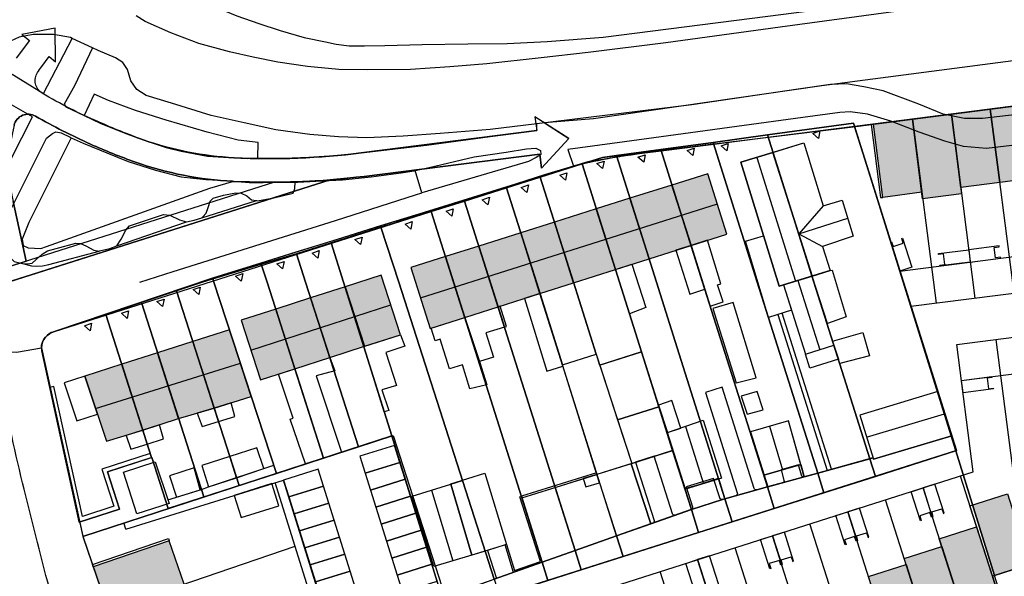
# Model space of a CAD drawing. Header units: metres. Extents: x 89795 to 94000, y 463250 to 466585.
# Tile 168 of 185: x 91029 to 91164, y 465960 to 466036. Entities that reach past the tile are written whole.
import ezdxf

# ---------------------------------------------------------------- set-up
doc = ezdxf.new("R2010")
doc.units = ezdxf.units.M
doc.layers.add('92.1_Bestaande bebouwing - Existing building H', color=7, linetype='Continuous', true_color=0xb5b6af)
doc.layers.add('XXX_Background', color=3, linetype='Continuous')

msp = doc.modelspace()

# ---------------------------------------------------------------- hatches: boundary and pattern name
at = {"layer": '92.1_Bestaande bebouwing - Existing building H'}
for points in [[(91163.41, 466013.74), (91158.06, 466013.05), (91156.77, 466023.12), (91162.12, 466023.81)], [(91168.77, 466014.43), (91163.41, 466013.74), (91162.12, 466023.81), (91167.48, 466024.49)], [(91152.7, 466012.37), (91147.34, 466011.68), (91146.05, 466021.75), (91151.41, 466022.43)], [(91158.17, 466012.16), (91152.81, 466011.48), (91151.41, 466022.43), (91156.77, 466023.12)], [(91123.27, 466014.93), (91118.33, 466013.37), (91120.96, 466005.06), (91125.89, 466006.63)], [(91118.33, 466013.37), (91112.56, 466011.55), (91115.19, 466003.23), (91120.96, 466005.06)], [(91112.56, 466011.55), (91107.94, 466010.09), (91110.57, 466001.75), (91115.19, 466003.23)], [(91107.94, 466010.09), (91102.17, 466008.27), (91104.81, 465999.92), (91110.57, 466001.75)], [(91102.17, 466008.27), (91097.54, 466006.8), (91100.18, 465998.44), (91104.81, 465999.92)], [(91097.54, 466006.8), (91091.77, 466004.98), (91094.42, 465996.61), (91100.18, 465998.44)], [(91091.77, 466004.98), (91087.2, 466003.54), (91089.85, 465995.15), (91094.42, 465996.61)], [(91087.2, 466003.54), (91082.43, 466002.03), (91085.08, 465993.63), (91089.85, 465995.15)], [(91078.36, 466000.97), (91073.42, 465999.38), (91076.06, 465991.19), (91080.99, 465992.78)], [(91073.42, 465999.38), (91068.64, 465997.84), (91071.28, 465989.64), (91076.06, 465991.19)], [(91068.64, 465997.84), (91063.85, 465996.3), (91066.48, 465988.09), (91071.28, 465989.64)], [(91063.85, 465996.3), (91059.1, 465994.78), (91061.75, 465986.56), (91066.48, 465988.09)], [(91052.46, 465991.83), (91055.4, 465982.67), (91060.49, 465984.26), (91057.49, 465993.44)], [(91047.61, 465990.28), (91050.5, 465981.26), (91055.4, 465982.67), (91052.46, 465991.83)], [(91042.67, 465988.7), (91045.56, 465979.66), (91050.5, 465981.26), (91047.61, 465990.28)], [(91037.61, 465987.08), (91040.56, 465978.11), (91045.57, 465979.63), (91042.67, 465988.7)], [(91164.46, 465970.88), (91159.68, 465969.35), (91162.69, 465959.66), (91167.54, 465961.21), (91166.39, 465964.83), (91166.39, 465964.83)], [(91160.24, 465966.33), (91155.1, 465964.69), (91158.18, 465955.02), (91163.32, 465956.66)], [(91049.21, 465964.42), (91038.76, 465960.85), (91040.79, 465954.89), (91051.25, 465958.46)], [(91155.43, 465963.64), (91150.29, 465962), (91153.64, 465951.47), (91158.78, 465953.11), (91158.18, 465955.02), (91158.18, 465955.02)], [(91150.56, 465961.14), (91145.35, 465959.49), (91148.43, 465949.82), (91153.64, 465951.47)]]:
    msp.add_hatch(color=256, dxfattribs=at).paths.add_polyline_path(points)

# ---------------------------------------------------------------- linework, layer by layer
at = {"layer": 'XXX_Background', "extrusion": (0, 0, -1)}
for p, q in [((91162.12, 466023.81), (91165.36, 465998.5)), ((91151.41, 466022.43), (91154.65, 465997.13)), ((91156.77, 466023.12), (91160.01, 465997.81)), ((91159.78, 465973.89), (91157.52, 465991.44)), ((91069.99, 465945.32), (91159.78, 465973.89))]:
    msp.add_line(p, q, dxfattribs=at)
at = {"layer": 'XXX_Background'}
for p, q in [((91149.69, 466001.53), (91214.95, 466009.89)), ((91149.94, 466006.01), (91150.06, 466006.05)), ((91150.15, 466005.36), (91149.94, 466006.01)), ((91150.06, 466006.05), (91151.32, 466002.05)), ((91148.43, 466005.54), (91148.55, 466005.57)), ((91149.69, 466001.53), (91148.43, 466005.54)), ((91148.55, 466005.57), (91148.75, 466004.92)), ((91148.75, 466004.92), (91150.15, 466005.36)), ((91151.21, 465996.69), (91216.1, 466004.99)), ((91163.32, 466005.01), (91159.15, 466004.47)), ((91162.66, 466004.79), (91163.34, 466004.88)), ((91162.84, 466003.34), (91162.66, 466004.79)), ((91163.34, 466004.88), (91163.32, 466005.01)), ((91154.99, 466003.94), (91159.15, 466004.47)), ((91155, 466003.81), (91154.99, 466003.94)), ((91155.68, 466003.9), (91155, 466003.81)), ((91155.87, 466002.45), (91155.68, 466003.9)), ((91159.15, 466004.47), (91159.37, 466002.77)), ((91159.15, 466004.47), (91159.37, 466002.77)), ((91159.37, 466002.77), (91163.54, 466003.3)), ((91163.52, 466003.43), (91162.84, 466003.34)), ((91163.54, 466003.3), (91163.52, 466003.43)), ((91151.32, 466002.05), (91149.69, 466001.53)), ((91155.19, 466002.36), (91155.87, 466002.45)), ((91155.21, 466002.24), (91155.19, 466002.36)), ((91159.37, 466002.77), (91155.21, 466002.24)), ((91157.52, 465991.44), (91211.66, 465998.37)), ((91158.16, 465986.48), (91212.29, 465993.41)), ((91158.16, 465986.48), (91162.33, 465987.02)), ((91162.33, 465987.02), (91162.34, 465986.89)), ((91158.38, 465984.78), (91158.16, 465986.48)), ((91162.34, 465986.89), (91161.67, 465986.8)), ((91161.67, 465986.8), (91161.85, 465985.35)), ((91162.55, 465985.32), (91158.38, 465984.78)), ((91161.85, 465985.35), (91162.53, 465985.44)), ((91162.53, 465985.44), (91162.55, 465985.32)), ((91043.25, 465966.01), (91064.93, 465972.78)), ((91070.37, 465951.35), (91063.79, 465972.43)), ((91071.5, 465951.74), (91064.93, 465972.78)), ((91154.51, 465972.21), (91152.87, 465971.69)), ((91155.78, 465968.21), (91154.51, 465972.21)), ((91151.24, 465971.17), (91152.87, 465971.69)), ((91152.51, 465967.17), (91151.24, 465971.17)), ((91152.87, 465971.69), (91154.14, 465967.69)), ((91152.87, 465971.69), (91154.14, 465967.69)), ((91140.88, 465967.88), (91142.52, 465968.4)), ((91144.15, 465968.92), (91142.52, 465968.4)), ((91142.52, 465968.4), (91143.79, 465964.4)), ((91142.52, 465968.4), (91143.79, 465964.4)), ((91145.43, 465964.92), (91144.15, 465968.92)), ((91153.82, 465968.3), (91152.42, 465967.86)), ((91154.02, 465967.65), (91153.82, 465968.3)), ((91154.06, 465968.38), (91155.45, 465968.82)), ((91154.27, 465967.73), (91154.06, 465968.38)), ((91155.45, 465968.82), (91155.66, 465968.17)), ((91155.66, 465968.17), (91155.78, 465968.21)), ((91043.25, 465966.01), (91042.98, 465966.87)), ((91142.16, 465963.88), (91140.88, 465967.88)), ((91152.42, 465967.86), (91152.63, 465967.21)), ((91152.63, 465967.21), (91152.51, 465967.17)), ((91154.14, 465967.69), (91154.02, 465967.65)), ((91154.14, 465967.69), (91154.27, 465967.73)), ((91133.8, 465965.62), (91132.16, 465965.1)), ((91135.07, 465961.62), (91133.8, 465965.62)), ((91143.7, 465965.09), (91145.1, 465965.53)), ((91145.1, 465965.53), (91145.3, 465964.88)), ((91130.53, 465964.58), (91132.16, 465965.1)), ((91131.8, 465960.58), (91130.53, 465964.58)), ((91132.16, 465965.1), (91133.44, 465961.1)), ((91132.16, 465965.1), (91133.44, 465961.1)), ((91143.46, 465965.01), (91142.07, 465964.57)), ((91142.07, 465964.57), (91142.28, 465963.91)), ((91142.28, 465963.91), (91142.16, 465963.88)), ((91143.67, 465964.36), (91143.46, 465965.01)), ((91143.79, 465964.4), (91143.67, 465964.36)), ((91143.91, 465964.43), (91143.7, 465965.09)), ((91143.79, 465964.4), (91143.91, 465964.43)), ((91145.3, 465964.88), (91145.43, 465964.92)), ((91040.79, 465954.89), (91066.52, 465963.68)), ((91120.24, 465961.31), (91121.87, 465961.83)), ((91121.51, 465957.31), (91120.24, 465961.31)), ((91123.51, 465962.35), (91121.87, 465961.83)), ((91121.87, 465961.83), (91123.15, 465957.83)), ((91121.87, 465961.83), (91123.15, 465957.83)), ((91124.78, 465958.35), (91123.51, 465962.35)), ((91133.11, 465961.71), (91131.72, 465961.27)), ((91131.72, 465961.27), (91131.92, 465960.62)), ((91133.32, 465961.06), (91133.11, 465961.71)), ((91133.35, 465961.79), (91134.74, 465962.23)), ((91133.56, 465961.14), (91133.35, 465961.79)), ((91134.74, 465962.23), (91134.95, 465961.58)), ((91134.95, 465961.58), (91135.07, 465961.62)), ((91131.92, 465960.62), (91131.8, 465960.58)), ((91133.44, 465961.1), (91133.32, 465961.06)), ((91133.44, 465961.1), (91133.56, 465961.14))]:
    msp.add_line(p, q, dxfattribs=at)
for points in [[(91047.15, 466041.55), (91048.91, 466040.61), (91051.93, 466039.38), (91055.38, 466037.93), (91058.49, 466036.68), (91061.52, 466035.58), (91064.44, 466034.62), (91067.76, 466033.68), (91070.69, 466033.06), (91072.17, 466032.76), (91073.93, 466032.54), (91076.04, 466032.53), (91078.85, 466032.58), (91084.01, 466032.71), (91090.29, 466032.79), (91095.66, 466032.86), (91101.18, 466033.11), (91108.89, 466033.73), (91133.67, 466036.87), (91174.83, 466042.25), (91207.62, 466046.52), (91246.67, 466051.72), (91300.44, 466058.77)], [(91274.65, 466053.77), (91229.02, 466047.72), (91183.31, 466041.94), (91133.24, 466035.11), (91117.51, 466032.92), (91106.82, 466031.6), (91100.36, 466030.87), (91092.89, 466030.05), (91087.8, 466029.65), (91082.37, 466029.29), (91076.45, 466029.21)], [(91076.45, 466029.21), (91072.55, 466029.25), (91068.21, 466029.68), (91064.13, 466030.28), (91060.74, 466030.96), (91057.49, 466031.72), (91053.28, 466032.83), (91049.42, 466034.34), (91045.89, 466035.89), (91044.65, 466036.64)], [(91201.39, 466035.12), (91180.43, 466032.45), (91179.47, 466032.24), (91178.77, 466031.72), (91177.54, 466030.1), (91172.69, 466024.37), (91171.87, 466023.94), (91170.57, 466023.62), (91161.03, 466022.51), (91158.57, 466022.55), (91155.64, 466023.14), (91152.3, 466024.51), (91147.37, 466026.34), (91144.74, 466026.88), (91142.36, 466027.3), (91140.15, 466027.19), (91135.7, 466026.55), (91121.09, 466024.41), (91099.76, 466021.81)], [(91035.87, 466033.54), (91035.62, 466033.66), (91033.27, 466034.11), (91030.51, 466034.1), (91028.59, 466033.74), (91026.79, 466032.88), (91025.44, 466031.95), (91024.87, 466031.32)], [(91024.87, 466031.32), (91024.95, 466030.85), (91025.16, 466030.28), (91025.64, 466029.82), (91031.92, 466025.95), (91035.87, 466033.54)], [(91038.64, 466032.25), (91035.87, 466033.54)], [(91038.64, 466032.25), (91036.16, 466027.03), (91034.75, 466024.5), (91035.01, 466024.14), (91037.49, 466022.94)], [(91099.76, 466021.81), (91093.32, 466021.03), (91086.48, 466020.45), (91081.36, 466020.12), (91076.38, 466019.85), (91072.48, 466019.99), (91068.55, 466020.34), (91063.87, 466020.97), (91059.52, 466021.94), (91054.97, 466022.95), (91049.53, 466024.62), (91046.02, 466025.69), (91044.75, 466026.51), (91043.91, 466027.73), (91043.46, 466029.25), (91042.81, 466030.22), (91041.81, 466030.86), (91039.44, 466031.87), (91038.64, 466032.25)], [(91210.23, 466029.96), (91143.43, 466021.41), (91145.67, 466014.31), (91150.17, 466000), (91151.21, 465996.69)], [(91024.46, 466011.12), (91030.42, 466022.75), (91027.21, 466024.6), (91024.86, 466026.17), (91023.66, 466027.02), (91023.21, 466027.09), (91022.88, 466027.01), (91022.74, 466026.86)], [(91061.39, 466017.06), (91061.44, 466019.21), (91058.68, 466019.55), (91054.44, 466020.64), (91048.79, 466022.3), (91044.56, 466023.61), (91040.85, 466024.99), (91038.9, 466025.89), (91037.49, 466022.94)], [(91037.49, 466022.94), (91039.82, 466021.86), (91043.37, 466020.41), (91045.64, 466019.6), (91048.8, 466018.55), (91050.85, 466018.03), (91054.49, 466017.35), (91058.15, 466017.13), (91059.98, 466017.04), (91061.39, 466017.06)], [(91170.55, 466019.44), (91161.6, 466018.4), (91158.44, 466018.67), (91155.85, 466019.39), (91152.35, 466020.64), (91148.46, 466022.14), (91145.22, 466023.12), (91142.86, 466023.43), (91141.43, 466023.36), (91136.36, 466022.67), (91111.82, 466019.32), (91104.02, 466018.26), (91104.8, 466015.97)], [(91061.39, 466017.06), (91063.79, 466017.04), (91068.4, 466017.2), (91071.93, 466017.43), (91075.62, 466017.8), (91084.57, 466018.84), (91093.36, 466020.03), (91099.74, 466020.86), (91099.76, 466021.81)], [(91025.86, 466006.25), (91025.9, 466006.65), (91026.19, 466007.4), (91026.63, 466008.46), (91032.35, 466019.81), (91033.16, 466020.45), (91033.63, 466020.71), (91034.35, 466020.54), (91035.57, 466019.94), (91035.7, 466019.89)], [(91035.7, 466019.89), (91029.88, 466008.22), (91028.98, 466005.93), (91029.13, 466005.07), (91029.82, 466004.74), (91031.54, 466004.63), (91032.32, 466004.93), (91054.81, 466012.92), (91058.1, 466013.92)], [(91035.7, 466019.89), (91037.35, 466019.15), (91040.62, 466017.79), (91043.56, 466016.63), (91047.33, 466015.41), (91050.83, 466014.52), (91054.24, 466014.12), (91057.91, 466013.94), (91058.1, 466013.92)], [(91083.01, 466015.36), (91084.94, 466015.77), (91091.16, 466017.26), (91095.56, 466017.89), (91098.33, 466018.34), (91099.61, 466018.43), (91100.28, 466018.14), (91100.3, 466017.59), (91099.68, 466017.17), (91098.62, 466016.63), (91083.93, 466012.29)], [(91124.35, 466019.03), (91121.84, 466018.7), (91113.87, 466017.66), (91111.93, 466017.41), (91106.77, 466016.57), (91104.8, 466015.97)], [(91130.03, 466017.18), (91135.34, 466000.15)], [(91130.03, 466017.18), (91135.34, 466000.15)], [(91066.51, 466013.76), (91066.87, 466013.76), (91069.37, 466013.91), (91073.03, 466014.08), (91076.98, 466014.52), (91081.09, 466015.06), (91082.89, 466015.34), (91083.01, 466015.36)], [(91104.8, 466015.97), (91100.81, 466014.76), (91091.85, 466011.91), (91080.43, 466008.27)], [(91083.93, 466012.29), (91083.01, 466015.36)], [(91071.35, 466014.09), (91023.27, 465998.81)], [(91058.1, 466013.92), (91060.18, 466013.73), (91062.13, 466013.74), (91064.43, 466013.75), (91066.51, 466013.76)], [(91061.21, 466011.23), (91061.35, 466011.21), (91063.59, 466011.59), (91066.25, 466012.24), (91066.47, 466012.88), (91066.51, 466013.76)], [(91045.16, 466000), (91049.76, 466001.47), (91072.06, 466008.51), (91083.08, 466012.01), (91083.93, 466012.29)], [(91053.69, 466008.86), (91053.81, 466008.98), (91054.29, 466009.51), (91054.57, 466010.3), (91054.85, 466011.15), (91055.23, 466011.56), (91056.66, 466011.97), (91058.38, 466012.28), (91059.1, 466012.25), (91059.87, 466011.91), (91060.5, 466011.33), (91061.21, 466011.23)], [(91053.69, 466008.86), (91061.21, 466011.23)], [(91083.76, 465997.83), (91124.58, 466010.78)], [(91083.76, 465997.83), (91124.58, 466010.78)], [(91139.12, 466010.5), (91135.78, 466006.64)], [(91139.12, 466010.5), (91135.78, 466006.64)], [(91041.98, 466005.02), (91042.6, 466005.92), (91043.26, 466007.15), (91043.74, 466007.74), (91044.84, 466008.14), (91048.43, 466009.33), (91049.31, 466009.23), (91050.64, 466008.6), (91051.57, 466008.33)], [(91051.59, 466008.33), (91052.63, 466008.52), (91053.69, 466008.86)], [(91135.78, 466006.64), (91142.51, 466008.81)], [(91135.78, 466006.64), (91142.51, 466008.81)], [(91041.98, 466005.02), (91051.57, 466008.33)], [(91025.86, 466006.25), (91026.17, 466005.26), (91026.99, 466003.66), (91027.87, 466002.86), (91028.79, 466002.6), (91029.04, 466002.58)], [(91135.78, 466006.64), (91139.06, 466004.92)], [(91135.78, 466006.64), (91139.06, 466004.92)], [(91029.04, 466002.58), (91029.73, 466002.54), (91030.38, 466002.64), (91030.91, 466003.11), (91031.73, 466003.87), (91032.49, 466004.3), (91033.66, 466004.66), (91036.35, 466005.39), (91036.99, 466005.31), (91037.74, 466005.02), (91038.86, 466004.41), (91039.57, 466004.29)], [(91039.57, 466004.29), (91039.63, 466004.3), (91041.06, 466004.64), (91041.98, 466005.02)], [(91029.04, 466002.58), (91030.29, 466002.27), (91031.02, 466002.19), (91031.77, 466002.26), (91032.64, 466002.46), (91039.57, 466004.29)], [(91135.64, 466000.24), (91138.66, 465990.71)], [(91135.64, 466000.24), (91138.66, 465990.71)], [(91060.43, 465990.67), (91079.67, 465996.87)], [(91060.43, 465990.67), (91079.67, 465996.87)], [(91138.38, 465973.73), (91131.61, 465995.16)], [(91138.38, 465973.73), (91131.61, 465995.16)], [(91039.09, 465982.6), (91058.99, 465988.85)], [(91039.09, 465982.6), (91058.99, 465988.85)], [(91148.49, 465983.02), (91148.49, 465983.02)], [(91145.11, 465978.67), (91155.81, 465981.91)], [(91145.11, 465978.67), (91155.81, 465981.91)], [(91145.62, 465982.14), (91145.62, 465982.14)], [(91120.18, 465980.15), (91122.67, 465972.27)], [(91120.18, 465980.15), (91122.67, 465972.27)], [(91129.15, 465979.41), (91131.51, 465971.83), (91136.52, 465973.23), (91134.36, 465980.94), (91129.15, 465979.41)], [(91129.15, 465979.41), (91131.51, 465971.83), (91136.52, 465973.23), (91134.36, 465980.94), (91129.15, 465979.41)], [(91131.76, 465980.17), (91133.52, 465974.2)], [(91131.76, 465980.17), (91133.52, 465974.2)], [(91112.72, 465975.02), (91115.45, 465966.76), (91121.01, 465968.73), (91118.43, 465976.84), (91112.72, 465975.02)], [(91112.72, 465975.02), (91115.45, 465966.76), (91121.01, 465968.73), (91118.43, 465976.84), (91112.72, 465975.02)], [(91049.02, 465970.05), (91053.63, 465971.49), (91054.61, 465971.82), (91063.58, 465974.81)], [(91136.04, 465974.93), (91136.52, 465973.22)], [(91058.15, 465970.67), (91059.11, 465967.6), (91064.27, 465969.21), (91063.31, 465972.28), (91058.15, 465970.67)], [(91085.27, 465971.38), (91088.2, 465961.66)], [(91085.27, 465971.38), (91088.2, 465961.66)], [(91092.97, 465963.1), (91094.22, 465959.23), (91086.75, 465956.59)], [(91092.97, 465963.1), (91094.22, 465959.23), (91086.75, 465956.59)]]:
    msp.add_lwpolyline(points, dxfattribs=at)
for points in [[(91024.47, 466026.99, -0.000007), (91025.16, 466024.73, 0.138356)], [(91100.15, 466017.63), (91100.39, 466015.71), (91104.17, 466019.76), (91099.49, 466022.78), (91099.74, 466020.86), (91075.62, 466017.8, -0.043883), (91058.15, 466017.13, -0.072963), (91045.64, 466019.6, -0.020664), (91039.5, 466022.07, -0.035248), (91031.73, 466026.02, -0.428698), (91031.1, 466028.85, -0.010925), (91031.67, 466029.67), (91032.69, 466031.06), (91033.58, 466030.35), (91033.51, 466034.97), (91028.95, 466034.08), (91029.97, 466033.26), (91028.18, 466030.83, -0.423824)], [(91038.38, 466019, -0.025458), (91030.82, 466022.86, 0.498132), (91027.88, 466021.61, 0.115577), (91027.73, 466011.12), (91029.53, 466002.9)], [(91027.88, 466021.61, -0.498132), (91030.82, 466022.86, 0.025458), (91038.38, 466019, 0.019947), (91044.56, 466016.53, 0.072963), (91057.99, 466013.88, 0.043882), (91076.03, 466014.57), (91100.15, 466017.63)], [(91093.9, 465959.12), (91100.49, 465961.46), (91105.02, 465963.07), (91102.27, 465971.77), (91108.04, 465973.58), (91118.44, 465976.84), (91120.08, 465971.63), (91121.95, 465972.13), (91124.73, 465973.05), (91125.63, 465970.2), (91131.46, 465971.82), (91138.02, 465973.63), (91138.38, 465973.73), (91145.55, 465975.71), (91145.98, 465975.83), (91146.04, 465975.64), (91156.73, 465978.84), (91145.67, 466014.31), (91143.43, 466021.41), (91131.58, 466019.91), (91124.09, 466018.96), (91116.85, 466018.04), (91113.87, 466017.66, 0.009817), (91110.77, 466017.21, 0.015281), (91105.99, 466016.26, 0.003816), (91104.8, 466015.97), (91100.18, 466014.54), (91095.55, 466013.1), (91089.77, 466011.31), (91085.19, 466009.88), (91078.28, 466007.74), (91071.42, 466005.61), (91066.63, 466004.12), (91061.81, 466002.62), (91055.16, 466000.56), (91033.45, 465993.21, 0.344288), (91031.63, 465990.99), (91037.33, 465965.03), (91064.03, 465973.72), (91064.03, 465973.72), (91070.43, 465975.81), (91075.22, 465977.37), (91080, 465978.92), (91087.13, 465956.72)], [(91163.62, 465956.75), (91162.69, 465959.66), (91156.73, 465978.84), (91145.67, 466014.31), (91143.43, 466021.41), (91113.87, 466017.66, 0.028921), (91104.8, 466015.97), (91055.16, 466000.56), (91033.45, 465993.21, 0.344288), (91031.63, 465990.99), (91037.32, 465965.05), (91044.75, 465943.29)], [(91039.5, 466022.07, 0.020664), (91045.64, 466019.6, 0.072963), (91058.15, 466017.13, 0.043883), (91075.62, 466017.8), (91099.74, 466020.86)], [(91100.15, 466017.63), (91076.03, 466014.57, -0.043883), (91057.99, 466013.88, -0.072963), (91044.56, 466016.53, -0.019947), (91038.38, 466019)], [(91026.18, 466001.83), (91029.53, 466002.9), (91027.73, 466011.12, -0.115577)], [(91087.39, 465954.53), (91157.46, 465976.82), (91156.81, 465978.86), (91146.04, 465975.64), (91145.98, 465975.83), (91138.38, 465973.73), (91136.52, 465973.22, -0.413363), (91136.15, 465973.43), (91135.75, 465974.85), (91133.35, 465974.17), (91133.74, 465972.76, -0.415066), (91133.53, 465972.39), (91131.46, 465971.82), (91130.02, 465971.42, -0.403648), (91129.65, 465971.62), (91125.25, 465985.54), (91122.96, 465984.82), (91127.33, 465971, -0.424859), (91127.12, 465970.62), (91125.28, 465970.11, -0.40359), (91124.91, 465970.31), (91124.06, 465973.01), (91120.28, 465971.86), (91121.16, 465969.09, -0.404163), (91120.97, 465968.72), (91118.8, 465967.95, -0.42398), (91118.42, 465968.14), (91115.91, 465976.04), (91113.34, 465975.22), (91115.88, 465967.22, -0.404514), (91115.69, 465966.85), (91100.49, 465961.46), (91096.54, 465960.06), (91095.39, 465963.87), (91092.97, 465963.1), (91094.22, 465959.23)]]:
    msp.add_lwpolyline(points, format="xyb", dxfattribs=at)
for points in [[(91031.63, 465990.99, -0.338457), (91033.45, 465993.21), (91104.8, 466015.97), (91108.8, 466017.16), (91143.64, 466021.44), (91213.71, 466030.46), (91213.73, 466035.62), (91202.6, 466035.11), (91181.39, 466032.58), (91138.96, 466027.02), (91107.56, 466022.48), (91100.8, 466021.94), (91104.17, 466019.76), (91100.39, 466015.71), (91100.15, 466017.63), (91076.03, 466014.57), (91071.35, 466014.09), (91023.55, 465998.9), (91025.39, 465990.52), (91028.19, 465990.37)], [(91071.35, 466014.09, -0.018565), (91063.7, 466013.76), (91025.97, 466001.76, -0.441409), (91022.13, 466003.98), (91023.27, 465998.81)]]:
    msp.add_lwpolyline(points, format="xyb", close=True, dxfattribs=at)
at = {"layer": 'XXX_Background', "ltscale": 0.3}
for points in [[(91213.71, 466030.46), (91148.87, 466022.11), (91143.43, 466021.41), (91157.46, 465976.82), (91087.39, 465954.53), (91079.8, 465978.86), (91037.32, 465965.03), (91037.33, 465965.03), (91045.96, 465939.77)], [(91163.62, 465956.75), (91162.69, 465959.66), (91167.84, 465961.3)]]:
    msp.add_lwpolyline(points, dxfattribs=at)
at = {"layer": 'XXX_Background'}
for points in [[(91221.57, 465997.01), (91213.71, 466030.46), (91148.87, 466022.11), (91143.43, 466021.41), (91145.67, 466014.31), (91156.73, 465978.84), (91162.69, 465959.66), (91167.84, 465961.3), (91166.71, 465964.87), (91172.19, 465965.57), (91171.93, 465967.56), (91278.06, 465981.19), (91274.52, 466008.75), (91275.55, 466008.88), (91248.46, 466005.39), (91221.57, 465997.01)], [(91163.41, 466013.74), (91158.06, 466013.05), (91156.77, 466023.12), (91162.12, 466023.81)], [(91163.41, 466013.74), (91158.06, 466013.05), (91156.77, 466023.12), (91162.12, 466023.81)], [(91168.77, 466014.43), (91163.41, 466013.74), (91162.12, 466023.81), (91167.48, 466024.49)], [(91168.77, 466014.43), (91163.41, 466013.74), (91162.12, 466023.81), (91167.48, 466024.49)], [(91152.7, 466012.37), (91147.34, 466011.68), (91146.05, 466021.75), (91151.41, 466022.43)], [(91152.7, 466012.37), (91147.34, 466011.68), (91146.05, 466021.75), (91151.41, 466022.43)], [(91158.17, 466012.16), (91152.81, 466011.48), (91151.41, 466022.43), (91156.77, 466023.12)], [(91158.17, 466012.16), (91152.81, 466011.48), (91151.41, 466022.43), (91156.77, 466023.12)], [(91032.71, 465992.9), (91033.06, 465993.1), (91033.45, 465993.21), (91053.74, 466000), (91055.19, 466000.48), (91061.86, 466002.48), (91066.69, 466003.92), (91071.48, 466005.41), (91074.48, 466006.38), (91078.32, 466007.59), (91080.48, 466008.21), (91085.24, 466009.71), (91089.82, 466011.16), (91095.59, 466012.98), (91100.21, 466014.44), (91105.98, 466016.27), (91108.8, 466017.16), (91110.71, 466017.42), (91116.79, 466018.25), (91124, 466019.24), (91131.47, 466020.27), (91143.29, 466021.88), (91150.17, 466000), (91157.46, 465976.82), (91087.39, 465954.53), (91079.8, 465978.86), (91075.22, 465977.37), (91070.43, 465975.81), (91063.94, 465973.69), (91049.05, 465968.85), (91046.8, 465975.87), (91040.7, 465973.89), (91042.36, 465968.77), (91036.84, 465966.97), (91036.72, 465967.43), (91031.67, 465990.57), (91031.65, 465991.35), (91031.78, 465991.76), (91031.97, 465992.15), (91032.18, 465992.44), (91032.45, 465992.7)], [(91150.17, 466000), (91143.29, 466021.88), (91131.47, 466020.27), (91137.87, 466000), (91145.55, 465975.71), (91145.98, 465975.83), (91146.04, 465975.64), (91156.81, 465978.86)], [(91137.69, 466020.48), (91138.67, 466020.81), (91138.47, 466019.79), (91137.69, 466020.48)], [(91146.05, 466021.75), (91145.74, 466021.71), (91147.03, 466011.64), (91147.34, 466011.68)], [(91137.87, 466000), (91131.47, 466020.27), (91124, 466019.24), (91130.08, 466000), (91138.38, 465973.73), (91145.55, 465975.71)], [(91122.55, 466000), (91116.79, 466018.25), (91110.71, 466017.42), (91116.21, 466000), (91118.78, 465991.86), (91125.63, 465970.2), (91131.46, 465971.82)], [(91130.08, 466000), (91124, 466019.24), (91116.79, 466018.25), (91122.55, 466000), (91131.46, 465971.82), (91138.38, 465973.73)], [(91120.41, 466018.12), (91121.4, 466018.45), (91121.19, 466017.43), (91120.41, 466018.12)], [(91125.09, 466018.76), (91126.08, 466019.09), (91125.87, 466018.07), (91125.09, 466018.76)], [(91127.82, 466016.5), (91136.46, 466019.16), (91139.12, 466010.5), (91141.74, 466011.31), (91143.27, 466006.32), (91139.06, 466004.92), (91140.09, 466001.63), (91133.07, 465999.45)], [(91127.82, 466016.5), (91136.46, 466019.16), (91139.12, 466010.5), (91141.74, 466011.31), (91143.27, 466006.32), (91139.06, 466004.92), (91140.09, 466001.63), (91133.07, 465999.45)], [(91140.09, 466001.63), (91137.61, 466000.85), (91132.23, 466017.85), (91136.46, 466019.16), (91139.12, 466010.5), (91141.74, 466011.31), (91143.27, 466006.32), (91139.06, 466004.92)], [(91140.09, 466001.63), (91137.61, 466000.85), (91132.23, 466017.85), (91136.46, 466019.16), (91139.12, 466010.5), (91141.74, 466011.31), (91143.27, 466006.32), (91139.06, 466004.92)], [(91116.21, 466000), (91110.71, 466017.42), (91108.8, 466017.16), (91105.98, 466016.27), (91111.12, 466000), (91114.16, 465990.4), (91121.01, 465968.73), (91125.28, 465970.11), (91125.63, 465970.2), (91118.78, 465991.86)], [(91113.67, 466017.19), (91114.65, 466017.52), (91114.45, 466016.5), (91113.67, 466017.19)], [(91137.61, 466000.85), (91133.07, 465999.45), (91127.82, 466016.5), (91132.23, 466017.85)], [(91132.23, 466017.85), (91127.82, 466016.5), (91133.07, 465999.45), (91137.61, 466000.85)], [(91137.61, 466000.85), (91133.07, 465999.45), (91127.82, 466016.5), (91132.23, 466017.85)], [(91132.23, 466017.85), (91127.82, 466016.5), (91133.07, 465999.45), (91137.61, 466000.85)], [(91111.12, 466000), (91105.98, 466016.27), (91100.21, 466014.44), (91104.78, 466000), (91107.91, 465990.08), (91108.39, 465988.57), (91114.16, 465990.4)], [(91108.01, 466016.34), (91109, 466016.67), (91108.79, 466015.65), (91108.01, 466016.34)], [(91104.78, 466000), (91100.21, 466014.44), (91095.59, 466012.98), (91099.69, 466000), (91103.29, 465988.63), (91107.91, 465990.08)], [(91102.9, 466014.72), (91103.89, 466015.05), (91103.68, 466014.03), (91102.9, 466014.72)], [(91123.27, 466014.93), (91118.33, 466013.37), (91120.96, 466005.06), (91125.89, 466006.63)], [(91123.27, 466014.93), (91118.33, 466013.37), (91120.96, 466005.06), (91125.89, 466006.63)], [(91103.29, 465988.63), (91099.69, 466000), (91095.59, 466012.98), (91089.82, 466011.16), (91093.35, 466000), (91105.02, 465963.07), (91110.73, 465965.09)], [(91097.6, 466013.05), (91098.59, 466013.38), (91098.38, 466012.36), (91097.6, 466013.05)], [(91118.33, 466013.37), (91112.56, 466011.55), (91115.19, 466003.23), (91120.96, 466005.06)], [(91118.33, 466013.37), (91112.56, 466011.55), (91115.19, 466003.23), (91120.96, 466005.06)], [(91092.24, 466011.35), (91093.23, 466011.69), (91093.02, 466010.66), (91092.24, 466011.35)], [(91112.56, 466011.55), (91107.94, 466010.09), (91110.57, 466001.75), (91115.19, 466003.23)], [(91112.56, 466011.55), (91107.94, 466010.09), (91110.57, 466001.75), (91115.19, 466003.23)], [(91093.35, 466000), (91089.82, 466011.16), (91085.24, 466009.71), (91088.31, 466000), (91093.42, 465983.83), (91100.49, 465961.46), (91105.02, 465963.07)], [(91087.27, 466009.78), (91088.26, 466010.12), (91088.05, 466009.09), (91087.27, 466009.78)], [(91107.94, 466010.09), (91102.17, 466008.27), (91104.81, 465999.92), (91110.57, 466001.75)], [(91107.94, 466010.09), (91102.17, 466008.27), (91104.81, 465999.92), (91110.57, 466001.75)], [(91093.42, 465983.83), (91088.31, 466000), (91085.24, 466009.71), (91080.48, 466008.21), (91078.32, 466007.59), (91080.76, 466000), (91086.83, 465981.15), (91093.9, 465959.12), (91100.49, 465961.46)], [(91080.76, 466000), (91078.32, 466007.59), (91074.48, 466006.38), (91071.48, 466005.41), (91073.18, 466000), (91079.8, 465978.86), (91086.75, 465956.59), (91093.9, 465959.12), (91086.83, 465981.15)], [(91081.65, 466008.01), (91082.63, 466008.34), (91082.43, 466007.32), (91081.65, 466008.01)], [(91102.17, 466008.27), (91097.54, 466006.8), (91100.18, 465998.44), (91104.81, 465999.92)], [(91102.17, 466008.27), (91097.54, 466006.8), (91100.18, 465998.44), (91104.81, 465999.92)], [(91074.73, 466005.89), (91075.72, 466006.22), (91075.51, 466005.2), (91074.73, 466005.89)], [(91097.54, 466006.8), (91091.77, 466004.98), (91094.42, 465996.61), (91100.18, 465998.44)], [(91097.54, 466006.8), (91091.77, 466004.98), (91094.42, 465996.61), (91100.18, 465998.44)], [(91134.78, 465996.14), (91131.61, 465995.16), (91128.47, 466005.63), (91130.93, 466006.39), (91133.07, 465999.45), (91133.67, 465999.63)], [(91134.78, 465996.14), (91131.61, 465995.16), (91128.47, 466005.63), (91130.93, 466006.39), (91133.07, 465999.45), (91133.67, 465999.63)], [(91073.18, 466000), (91071.48, 466005.41), (91066.69, 466003.92), (91067.95, 466000), (91075.22, 465977.37), (91079.8, 465978.86)], [(91091.77, 466004.98), (91087.2, 466003.54), (91089.85, 465995.15), (91094.42, 465996.61)], [(91091.77, 466004.98), (91087.2, 466003.54), (91089.85, 465995.15), (91094.42, 465996.61)], [(91118.87, 466004.4), (91120.79, 465998.36), (91122.86, 465999.05), (91120.96, 466005.05)], [(91118.87, 466004.4), (91120.79, 465998.36), (91122.86, 465999.05), (91120.96, 466005.05)], [(91120.96, 466005.06), (91123.61, 465996.7), (91125.4, 465997.29), (91124.6, 465999.63), (91125.05, 465999.78), (91123.24, 466005.79)], [(91120.96, 466005.06), (91123.61, 465996.7), (91125.4, 465997.29), (91124.6, 465999.63), (91125.05, 465999.78), (91123.24, 466005.79)], [(91067.95, 466000), (91066.69, 466003.92), (91061.86, 466002.48), (91062.66, 466000), (91070.43, 465975.81), (91075.22, 465977.37)], [(91068.85, 466004.02), (91069.84, 466004.35), (91069.63, 466003.33), (91068.85, 466004.02)], [(91087.2, 466003.54), (91082.43, 466002.03), (91085.08, 465993.63), (91089.85, 465995.15)], [(91087.2, 466003.54), (91082.43, 466002.03), (91085.08, 465993.63), (91089.85, 465995.15)], [(91062.66, 466000), (91061.86, 466002.48), (91055.19, 466000.48), (91055.34, 466000), (91063.94, 465973.69), (91070.43, 465975.81)], [(91064.01, 466002.54), (91065, 466002.87), (91064.79, 466001.85), (91064.01, 466002.54)], [(91112.83, 466002.47), (91114.75, 465996.53), (91112.49, 465995.67), (91110.57, 466001.75)], [(91112.83, 466002.47), (91114.75, 465996.53), (91112.49, 465995.67), (91110.57, 466001.75)], [(91055.34, 466000), (91055.19, 466000.48), (91053.74, 466000), (91050.22, 465998.82), (91058.81, 465972.02), (91063.94, 465973.69)], [(91058.33, 466000.85), (91059.31, 466001.18), (91059.11, 466000.16), (91058.33, 466000.85)], [(91078.36, 466000.97), (91073.42, 465999.38), (91076.06, 465991.19), (91080.99, 465992.78)], [(91078.36, 466000.97), (91073.42, 465999.38), (91076.06, 465991.19), (91080.99, 465992.78)], [(91140.61, 465991.33), (91137.61, 466000.85), (91133.67, 465999.63), (91136.7, 465990.09)], [(91140.61, 465991.33), (91137.61, 466000.85), (91133.67, 465999.63), (91136.7, 465990.09)], [(91139.72, 465994.3), (91137.61, 466000.85), (91140.09, 466001.63), (91140.39, 466001.68), (91142.3, 465995.22)], [(91139.72, 465994.3), (91137.61, 466000.85), (91140.09, 466001.63), (91140.39, 466001.68), (91142.3, 465995.22)], [(91052.48, 465999.01), (91053.46, 465999.34), (91053.26, 465998.32), (91052.48, 465999.01)], [(91073.42, 465999.38), (91068.64, 465997.84), (91071.28, 465989.64), (91076.06, 465991.19)], [(91073.42, 465999.38), (91068.64, 465997.84), (91071.28, 465989.64), (91076.06, 465991.19)], [(91050.22, 465998.82), (91045.4, 465997.21), (91053.97, 465970.45), (91058.81, 465972.02)], [(91068.64, 465997.84), (91063.85, 465996.3), (91066.48, 465988.09), (91071.28, 465989.64)], [(91068.64, 465997.84), (91063.85, 465996.3), (91066.48, 465988.09), (91071.28, 465989.64)], [(91098.05, 465997.77), (91101.14, 465987.74), (91103.35, 465988.44), (91100.18, 465998.44)], [(91098.05, 465997.77), (91101.14, 465987.74), (91103.35, 465988.44), (91100.18, 465998.44)], [(91045.4, 465997.21), (91040.47, 465995.56), (91046.78, 465975.86), (91046.8, 465975.87), (91049.05, 465968.85), (91053.97, 465970.45)], [(91047.5, 465997.35), (91048.49, 465997.68), (91048.28, 465996.66), (91047.5, 465997.35)], [(91094.42, 465996.61), (91095.3, 465993.83), (91092.74, 465993.02), (91093.8, 465989.68), (91091.89, 465989.08), (91089.85, 465995.15)], [(91094.42, 465996.61), (91095.3, 465993.83), (91092.74, 465993.02), (91093.8, 465989.68), (91091.89, 465989.08), (91089.85, 465995.15)], [(91094.42, 465996.61), (91095.3, 465993.83), (91095.6, 465993.92), (91094.73, 465996.71)], [(91094.42, 465996.61), (91095.3, 465993.83), (91095.6, 465993.92), (91094.73, 465996.71)], [(91127.19, 465986.16), (91129.93, 465986.84), (91126.74, 465997.19), (91123.96, 465996.4)], [(91127.19, 465986.16), (91129.93, 465986.84), (91126.74, 465997.19), (91123.96, 465996.4)], [(91040.47, 465995.56), (91033.45, 465993.21), (91033.21, 465993.14), (91032.99, 465993.06), (91032.71, 465992.9), (91032.45, 465992.7), (91032.18, 465992.44), (91031.97, 465992.15), (91031.78, 465991.76), (91031.69, 465991.47), (91031.65, 465991.21), (91031.67, 465990.57), (91036.72, 465967.43), (91036.84, 465966.97), (91042.36, 465968.77), (91040.7, 465973.89), (91046.78, 465975.86)], [(91042.63, 465995.72), (91043.62, 465996.05), (91043.41, 465995.03), (91042.63, 465995.72)], [(91063.85, 465996.3), (91059.1, 465994.78), (91061.75, 465986.56), (91066.48, 465988.09)], [(91063.85, 465996.3), (91059.1, 465994.78), (91061.75, 465986.56), (91066.48, 465988.09)], [(91089.85, 465995.15), (91091.89, 465989.08), (91092.9, 465985.89), (91090.56, 465985.31), (91089.54, 465988.63), (91087.75, 465988.06), (91086.45, 465992.16), (91085.79, 465991.95), (91085.22, 465993.68)], [(91089.85, 465995.15), (91091.89, 465989.08), (91092.9, 465985.89), (91090.56, 465985.31), (91089.54, 465988.63), (91087.75, 465988.06), (91086.45, 465992.16), (91085.79, 465991.95), (91085.22, 465993.68)], [(91140.27, 465974.26), (91133.48, 465995.74), (91132.91, 465995.56), (91139.69, 465974.1)], [(91140.27, 465974.26), (91133.48, 465995.74), (91132.91, 465995.56), (91139.69, 465974.1)], [(91037.55, 465994.02), (91038.53, 465994.35), (91038.33, 465993.33), (91037.55, 465994.02)], [(91052.46, 465991.83), (91055.4, 465982.67), (91060.49, 465984.26), (91057.49, 465993.44)], [(91052.46, 465991.83), (91055.4, 465982.67), (91060.49, 465984.26), (91057.49, 465993.44)], [(91080.99, 465992.78), (91081.59, 465991.2), (91078.99, 465990.32), (91080.44, 465985.81), (91078.43, 465985.2), (91079.39, 465982.36), (91078.76, 465982.16), (91075.95, 465991.15)], [(91080.99, 465992.78), (91081.59, 465991.2), (91078.99, 465990.32), (91080.44, 465985.81), (91078.43, 465985.2), (91079.39, 465982.36), (91078.76, 465982.16), (91075.95, 465991.15)], [(91140.43, 465991.91), (91144.6, 465993.09), (91145.49, 465989.88), (91141.41, 465988.8)], [(91140.43, 465991.91), (91144.6, 465993.09), (91145.49, 465989.88), (91141.41, 465988.8)], [(91047.61, 465990.28), (91050.5, 465981.26), (91055.4, 465982.67), (91052.46, 465991.83)], [(91047.61, 465990.28), (91050.5, 465981.26), (91055.4, 465982.67), (91052.46, 465991.83)], [(91137.3, 465988.18), (91136.7, 465990.09), (91140.61, 465991.33), (91141.22, 465989.42)], [(91137.3, 465988.18), (91136.7, 465990.09), (91140.61, 465991.33), (91141.22, 465989.42)], [(91042.67, 465988.7), (91045.56, 465979.66), (91050.5, 465981.26), (91047.61, 465990.28)], [(91042.67, 465988.7), (91045.56, 465979.66), (91050.5, 465981.26), (91047.61, 465990.28)], [(91071.28, 465989.64), (91071.96, 465987.79), (91069.42, 465987.14), (91072.88, 465976.6), (91070.43, 465975.81), (91066.48, 465988.09)], [(91071.28, 465989.64), (91071.96, 465987.79), (91069.42, 465987.14), (91072.88, 465976.6), (91070.43, 465975.81), (91066.48, 465988.09)], [(91103.29, 465988.63), (91107.91, 465990.08), (91112.81, 465975.05), (91108.03, 465973.56)], [(91103.29, 465988.63), (91107.91, 465990.08), (91112.81, 465975.05), (91108.03, 465973.56)], [(91114.16, 465990.4), (91108.4, 465988.57), (91108.4, 465988.57), (91108.4, 465988.57), (91110.86, 465981.04), (91116.55, 465982.83)], [(91114.16, 465990.4), (91108.4, 465988.57), (91108.4, 465988.57), (91108.4, 465988.57), (91110.86, 465981.04), (91116.55, 465982.83)], [(91037.61, 465987.08), (91040.56, 465978.11), (91045.57, 465979.63), (91042.67, 465988.7)], [(91037.61, 465987.08), (91040.56, 465978.11), (91045.57, 465979.63), (91042.67, 465988.7)], [(91036.48, 465980.92), (91039.33, 465981.85), (91037.61, 465987.08), (91034.76, 465986.14)], [(91036.48, 465980.92), (91039.33, 465981.85), (91037.61, 465987.08), (91034.76, 465986.14)], [(91066.48, 465988.09), (91070.43, 465975.81), (91067.94, 465975), (91065.85, 465981.17), (91066.23, 465981.3), (91064.24, 465987.36)], [(91066.48, 465988.09), (91070.43, 465975.81), (91067.94, 465975), (91065.85, 465981.17), (91066.23, 465981.3), (91064.24, 465987.36)], [(91046.59, 465976.43), (91039.95, 465974.28), (91041.6, 465969.16), (91037.27, 465967.74), (91033.35, 465985.67), (91032.78, 465985.49), (91036.72, 465967.43), (91036.84, 465966.97), (91042.36, 465968.77), (91040.7, 465973.89), (91046.78, 465975.86)], [(91046.59, 465976.43), (91039.95, 465974.28), (91041.6, 465969.16), (91037.27, 465967.74), (91033.35, 465985.67), (91032.78, 465985.49), (91036.72, 465967.43), (91036.84, 465966.97), (91042.36, 465968.77), (91040.7, 465973.89), (91046.78, 465975.86)], [(91127.86, 465984.32), (91128.68, 465981.85), (91130.88, 465982.44), (91130.06, 465984.94)], [(91127.86, 465984.32), (91128.68, 465981.85), (91130.88, 465982.44), (91130.06, 465984.94)], [(91144.18, 465981.7), (91146.04, 465975.64), (91156.73, 465978.84), (91154.89, 465984.97)], [(91144.18, 465981.7), (91146.04, 465975.64), (91156.73, 465978.84), (91154.89, 465984.97)], [(91055.4, 465982.67), (91055.98, 465980.85), (91058.23, 465981.54), (91057.74, 465983.38)], [(91055.4, 465982.67), (91055.98, 465980.85), (91058.23, 465981.54), (91057.74, 465983.38)], [(91119.55, 465979.93), (91118.31, 465983.72), (91116.51, 465983.1), (91117.74, 465979.3)], [(91119.55, 465979.93), (91118.31, 465983.72), (91116.51, 465983.1), (91117.74, 465979.3)], [(91053.05, 465981.97), (91053.74, 465980.16), (91055.98, 465980.85), (91055.39, 465982.69)], [(91053.05, 465981.97), (91053.74, 465980.16), (91055.98, 465980.85), (91055.39, 465982.69)], [(91110.86, 465981.04), (91112.81, 465975.05), (91118.43, 465976.84), (91116.55, 465982.83), (91110.86, 465981.04)], [(91110.86, 465981.04), (91112.81, 465975.05), (91118.43, 465976.84), (91116.55, 465982.83), (91110.86, 465981.04)], [(91045.57, 465979.63), (91046.18, 465977.72), (91048.43, 465978.44), (91047.85, 465980.36)], [(91045.57, 465979.63), (91046.18, 465977.72), (91048.43, 465978.44), (91047.85, 465980.36)], [(91122.62, 465981), (91125.14, 465973.03), (91120.2, 465971.52), (91117.74, 465979.3)], [(91122.62, 465981), (91125.14, 465973.03), (91120.2, 465971.52), (91117.74, 465979.3)], [(91130.99, 465973.47), (91136.04, 465974.93), (91134.36, 465980.94), (91129.15, 465979.41)], [(91130.99, 465973.47), (91136.04, 465974.93), (91134.36, 465980.94), (91129.15, 465979.41)], [(91043.29, 465978.9), (91043.93, 465977.01), (91046.18, 465977.72), (91045.57, 465979.63)], [(91043.29, 465978.9), (91043.93, 465977.01), (91046.18, 465977.72), (91045.57, 465979.63)], [(91157.46, 465976.82), (91156.81, 465978.86), (91146.04, 465975.64), (91145.98, 465975.83), (91145.55, 465975.71), (91146.32, 465973.27)], [(91080.93, 465975.21), (91080.2, 465977.55), (91075.43, 465976.06), (91076.16, 465973.72)], [(91057.53, 465976.02), (91058.46, 465973.1), (91062.21, 465974.35), (91061.27, 465977.23)], [(91057.53, 465976.02), (91058.46, 465973.1), (91062.21, 465974.35), (91061.27, 465977.23)], [(91047.29, 465975.29), (91049.18, 465969.56), (91044.76, 465968.13), (91042.91, 465973.87)], [(91047.29, 465975.29), (91049.18, 465969.56), (91044.76, 465968.13), (91042.91, 465973.87)], [(91053.7, 465974.77), (91054.61, 465971.82), (91058.46, 465973.1), (91057.53, 465976.02)], [(91053.7, 465974.77), (91054.61, 465971.82), (91058.46, 465973.1), (91057.53, 465976.02)], [(91080.93, 465975.21), (91076.16, 465973.72), (91076.89, 465971.39), (91081.66, 465972.88)], [(91108.03, 465973.56), (91110.73, 465965.09), (91115.45, 465966.76), (91112.72, 465975.02)], [(91108.03, 465973.56), (91110.73, 465965.09), (91115.45, 465966.76), (91112.72, 465975.02)], [(91130.99, 465973.47), (91131.51, 465971.83), (91136.52, 465973.22), (91136.04, 465974.93)], [(91130.99, 465973.47), (91131.51, 465971.83), (91136.52, 465973.22), (91136.04, 465974.93)], [(91145.55, 465975.71), (91138.38, 465973.73), (91139.24, 465971.02), (91146.32, 465973.27)], [(91049.24, 465973.36), (91050.2, 465970.42), (91053.46, 465971.43), (91052.62, 465974.46)], [(91049.24, 465973.36), (91050.2, 465970.42), (91053.46, 465971.43), (91052.62, 465974.46)], [(91069.7, 465974.27), (91064.93, 465972.78), (91065.66, 465970.45), (91070.43, 465971.94)], [(91090.82, 465962.42), (91087.93, 465972.24), (91092.62, 465973.72), (91095.58, 465963.93)], [(91090.82, 465962.42), (91087.93, 465972.24), (91092.62, 465973.72), (91095.58, 465963.93)], [(91107.97, 465973.75), (91097.63, 465970.54), (91097.69, 465970.34), (91108.03, 465973.56)], [(91107.97, 465973.75), (91097.63, 465970.54), (91097.69, 465970.34), (91108.03, 465973.56)], [(91106.13, 465972.97), (91106.49, 465971.82), (91108.39, 465972.41), (91108.03, 465973.56)], [(91106.13, 465972.97), (91106.49, 465971.82), (91108.39, 465972.41), (91108.03, 465973.56)], [(91138.38, 465973.73), (91131.46, 465971.82), (91132.4, 465968.85), (91139.24, 465971.02)], [(91081.66, 465972.88), (91076.89, 465971.39), (91077.62, 465969.05), (91082.4, 465970.54)], [(91090.82, 465962.42), (91085.59, 465960.89), (91082.61, 465970.56), (91087.94, 465972.2)], [(91090.82, 465962.42), (91085.59, 465960.89), (91082.61, 465970.56), (91087.94, 465972.2)], [(91090.82, 465962.42), (91087.94, 465972.2), (91089.54, 465972.72), (91092.66, 465963)], [(91090.82, 465962.42), (91087.94, 465972.2), (91089.54, 465972.72), (91092.66, 465963)], [(91071.16, 465969.6), (91070.43, 465971.94), (91065.66, 465970.45), (91066.39, 465968.11)], [(91131.46, 465971.82), (91125.63, 465970.2), (91126.64, 465967.01), (91132.4, 465968.85)], [(91159.32, 465969.24), (91164.46, 465970.88), (91167.54, 465961.21), (91162.4, 465959.57)], [(91159.32, 465969.24), (91164.46, 465970.88), (91167.54, 465961.21), (91162.4, 465959.57)], [(91071.9, 465967.26), (91071.16, 465969.6), (91066.39, 465968.11), (91067.12, 465965.77)], [(91082.4, 465970.54), (91077.62, 465969.05), (91078.35, 465966.71), (91083.13, 465968.2)], [(91097.63, 465970.54), (91100.49, 465961.46), (91096.54, 465960.06), (91095.39, 465963.87), (91095.58, 465963.93), (91096.67, 465960.32), (91100.25, 465961.58), (91097.44, 465970.48)], [(91097.63, 465970.54), (91100.49, 465961.46), (91096.54, 465960.06), (91095.39, 465963.87), (91095.58, 465963.93), (91096.67, 465960.32), (91100.25, 465961.58), (91097.44, 465970.48)], [(91125.63, 465970.2), (91125.28, 465970.11), (91121.01, 465968.73), (91122.01, 465965.54), (91126.64, 465967.01)], [(91083.13, 465968.2), (91078.35, 465966.71), (91079.08, 465964.37), (91083.86, 465965.86)], [(91121.01, 465968.73), (91120.97, 465968.72), (91110.73, 465965.09), (91111.63, 465962.24), (91122.01, 465965.54)], [(91072.63, 465964.92), (91071.9, 465967.26), (91067.12, 465965.77), (91067.85, 465963.43)], [(91083.86, 465965.86), (91079.08, 465964.37), (91079.81, 465962.03), (91084.59, 465963.52)], [(91155.1, 465964.69), (91160.24, 465966.33), (91163.32, 465956.66), (91158.18, 465955.02)], [(91155.1, 465964.69), (91160.24, 465966.33), (91163.32, 465956.66), (91158.18, 465955.02)], [(91038.76, 465960.85), (91038.65, 465961.15), (91049.11, 465964.72), (91049.21, 465964.42)], [(91051.25, 465958.46), (91049.21, 465964.42), (91038.76, 465960.85), (91040.79, 465954.89)], [(91051.25, 465958.46), (91049.21, 465964.42), (91038.76, 465960.85), (91040.79, 465954.89)], [(91072.63, 465964.92), (91067.85, 465963.43), (91068.58, 465961.09), (91073.36, 465962.58)], [(91110.73, 465965.09), (91105.02, 465963.06), (91105.86, 465960.4), (91111.63, 465962.24)], [(91073.36, 465962.58), (91068.58, 465961.09), (91069.31, 465958.75), (91074.09, 465960.24)], [(91084.59, 465963.52), (91079.81, 465962.03), (91080.54, 465959.69), (91085.32, 465961.18)], [(91105.02, 465963.06), (91100.5, 465961.46), (91101.29, 465958.95), (91105.86, 465960.4)], [(91150.29, 465962), (91155.43, 465963.64), (91158.78, 465953.11), (91153.64, 465951.47)], [(91150.29, 465962), (91155.43, 465963.64), (91158.78, 465953.11), (91153.64, 465951.47)], [(91085.32, 465961.18), (91080.54, 465959.69), (91081.27, 465957.35), (91086.05, 465958.84)], [(91100.5, 465961.46), (91093.9, 465959.12), (91094.64, 465956.83), (91101.29, 465958.95)], [(91074.82, 465957.9), (91074.09, 465960.24), (91069.31, 465958.75), (91070.04, 465956.41)], [(91145.35, 465959.49), (91150.56, 465961.14), (91153.64, 465951.47), (91148.43, 465949.82)], [(91145.35, 465959.49), (91150.56, 465961.14), (91153.64, 465951.47), (91148.43, 465949.82)], [(91162.69, 465959.66), (91162.4, 465959.57), (91163.32, 465956.66), (91163.62, 465956.75)]]:
    msp.add_lwpolyline(points, close=True, dxfattribs=at)
at = {"layer": 'XXX_Background', "extrusion": (0, 0, -1)}
for points in [[(-91166.45, 465964.84), (-91162.94, 465992.14)], [(-91163.32, 465956.66), (-91158.02, 465973.33)], [(-91158.78, 465953.11), (-91152.87, 465971.69)], [(-91153.64, 465951.47), (-91147.72, 465970.05)], [(-91148.43, 465949.82), (-91142.52, 465968.4)], [(-91143.22, 465948.16), (-91137.31, 465966.74)], [(-91138.08, 465946.52), (-91132.16, 465965.1)], [(-91132.93, 465944.89), (-91127.02, 465963.47)], [(-91127.78, 465943.25), (-91121.87, 465961.83)], [(-91122.64, 465941.61), (-91116.73, 465960.19)]]:
    msp.add_lwpolyline(points, dxfattribs=at)
at = {"layer": 'XXX_Background'}
for points in [[(91015.11, 466035.92), (91011.72, 466026.53), (91012.51, 466006.94), (91017.78, 465983.89), (91023.41, 465959.16), (91030.09, 465942.38), (91036, 465928.55)], [(91034.9, 465949.67), (91027.55, 465978.84), (91023.27, 465998.81), (91019.72, 466015.51), (91020.34, 466026.61), (91021.86, 466029.07)]]:
    msp.add_spline(points, degree=3, dxfattribs=at)

doc.saveas('drawing.dxf')
